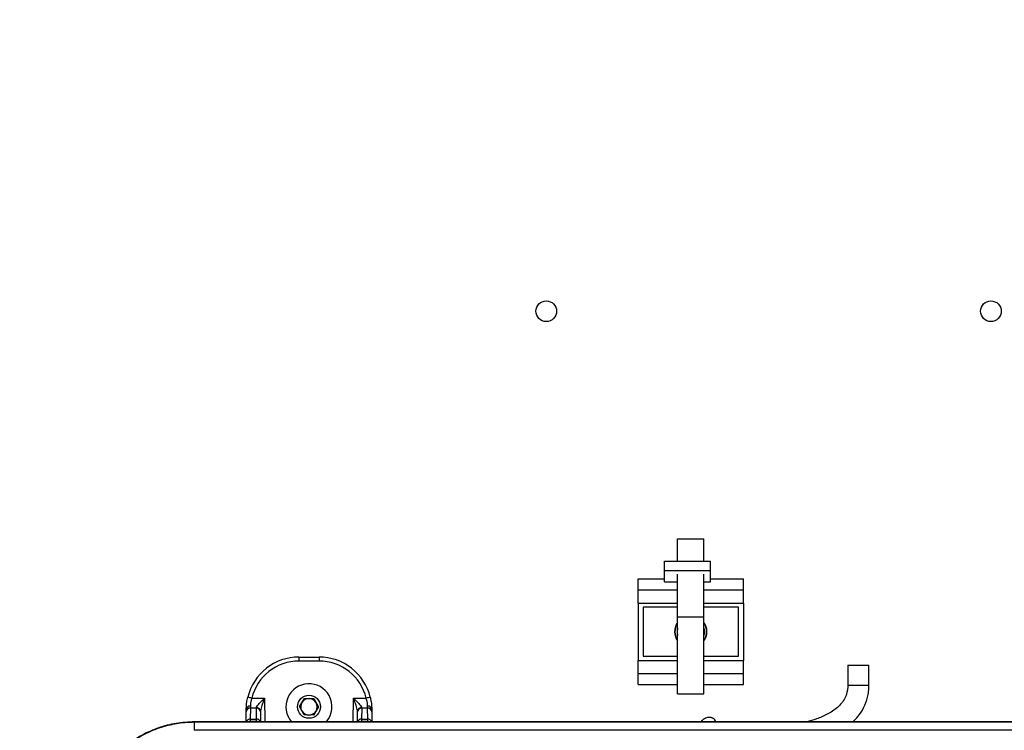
# Model space of a CAD drawing. Header units: inches. Extents: x 0.6 to 33.8, y 0 to 21.7.
# Tile 47 of 210: x 9.6 to 12, y 14 to 15.7. Entities that reach past the tile are written whole.
import ezdxf

# ---------------------------------------------------------------- set-up
doc = ezdxf.new("R2010")
doc.units = ezdxf.units.IN
doc.header["$MEASUREMENT"] = 0
doc.layers.add('FORMAT', color=7, linetype='Continuous')
doc.styles.add('SLDTEXTSTYLE3', font='TXT', dxfattribs={"width": 0.75})
doc.dimstyles.new('SLDDIMSTYLE0', dxfattribs={"dimtxt": 0.125, "dimasz": 0.13, "dimexe": 0, "dimexo": 0.0625, "dimgap": 0.03125, "dimtad": 0, "dimtih": 1, "dimtoh": 1, "dimdec": 1, "dimlfac": 4, "dimrnd": 1e-09, "dimzin": 12, "dimdsep": 46, "dimtxsty": 'SLDTEXTSTYLE3', "dimsah": 1, "dimcen": 0.09, "dimadec": 0, "dimazin": 3, "dimtfac": 1, "dimtdec": 1, "dimtofl": 0, "dimtmove": 0, "dimatfit": 3, "dimfxl": 1, "dimfrac": 2, "dimtolj": 1, "dimtzin": 12, "dimarcsym": 0})

# ---------------------------------------------------------------- blocks, each defined once
blk = doc.blocks.new('_D_1')
at = {"layer": 'FORMAT'}
for p, q in [((6.1417, 17.3401), (2.5482, 17.3401)), ((2.6732, 17.3401), (2.6732, 11.0747)), ((2.4885, 11.0493), (2.4504, 11.0493)), ((2.4504, 11.0493), (2.4504, 10.8509)), ((2.8579, 11.0493), (2.896, 11.0493)), ((2.896, 11.0493), (2.896, 10.8509)), ((2.4504, 10.8509), (2.4885, 10.8509)), ((2.896, 10.8509), (2.8579, 10.8509)), ((2.6732, 4.3985), (2.6732, 10.6639)), ((13.1545, 4.3985), (2.5482, 4.3985))]:
    blk.add_line(p, q, dxfattribs=at)
for points in [[(2.6732, 17.3401), (2.6532, 17.2101), (2.6932, 17.2101)], [(2.6732, 4.3985), (2.6932, 4.5285), (2.6532, 4.5285)]]:
    blk.add_solid(points, dxfattribs=at)
at = {"layer": 'FORMAT', "char_height": 0.125, "attachment_point": 1, "style": 'SLDTEXTSTYLE3'}
for s, insert in [('1315', (2.4885, 11.012)), ('51.8', (2.5115, 10.825))]:
    blk.add_mtext(s, dxfattribs=dict(at, insert=insert))

msp = doc.modelspace()

# ---------------------------------------------------------------- linework, layer by layer
at = {"color": 7, "linetype": 'Continuous'}
for p, q in [((11.1989, 14.4258), (11.2614, 14.4258)), ((11.1989, 14.3729), (11.1989, 14.4258)), ((11.2614, 14.3729), (11.2614, 14.4258)), ((11.1677, 14.3729), (11.2772, 14.3729)), ((11.1677, 14.3504), (11.1677, 14.3729)), ((11.2772, 14.3504), (11.2772, 14.3729)), ((11.1677, 14.3237), (11.1677, 14.3504)), ((11.1677, 14.3504), (11.2772, 14.3504)), ((11.1989, 14.24), (11.1989, 14.3422)), ((11.2614, 14.24), (11.2614, 14.3422)), ((11.2772, 14.3237), (11.2772, 14.3504)), ((11.1052, 14.3305), (11.1677, 14.3305)), ((11.1052, 14.3046), (11.1052, 14.3305)), ((11.1677, 14.3237), (11.1989, 14.3237)), ((11.2614, 14.3237), (11.2772, 14.3237)), ((11.2772, 14.3305), (11.3552, 14.3305)), ((11.3552, 14.3046), (11.3552, 14.3305)), ((11.1052, 14.2733), (11.1052, 14.3046)), ((11.1052, 14.3046), (11.1989, 14.3046)), ((11.2614, 14.3046), (11.3552, 14.3046)), ((11.3552, 14.2733), (11.3552, 14.3046)), ((11.1052, 14.2733), (11.1989, 14.2733)), ((11.1052, 14.2733), (11.1052, 14.1377)), ((11.1989, 14.2637), (11.1171, 14.2637)), ((11.1171, 14.2637), (11.1171, 14.1473)), ((11.2614, 14.2733), (11.3552, 14.2733)), ((11.3433, 14.2637), (11.2614, 14.2637)), ((11.3433, 14.1473), (11.3433, 14.2637)), ((11.3552, 14.2733), (11.3552, 14.1377)), ((11.2614, 14.24), (11.1989, 14.24)), ((11.1989, 14.058), (11.1989, 14.24)), ((11.2614, 14.058), (11.2614, 14.24)), ((10.3015, 14.1456), (10.3015, 14.1359)), ((10.3015, 14.1456), (10.349, 14.1456)), ((10.349, 14.1456), (10.349, 14.1359)), ((11.1171, 14.1473), (11.1989, 14.1473)), ((11.2614, 14.1473), (11.3433, 14.1473)), ((10.349, 14.1359), (10.3015, 14.1359)), ((11.1052, 14.1377), (11.1989, 14.1377)), ((11.1052, 14.1064), (11.1052, 14.1377)), ((11.2614, 14.1377), (11.3552, 14.1377)), ((11.3552, 14.1064), (11.3552, 14.1377)), ((11.6025, 14.1259), (11.6025, 14.079)), ((11.6025, 14.1259), (11.6372, 14.1259)), ((11.6372, 14.1259), (11.6525, 14.1259)), ((11.6525, 14.079), (11.6525, 14.1259)), ((11.1052, 14.1064), (11.1989, 14.1064)), ((11.1052, 14.0805), (11.1052, 14.1064)), ((11.2614, 14.1064), (11.3552, 14.1064)), ((11.3552, 14.0805), (11.3552, 14.1064)), ((11.1052, 14.0805), (11.1989, 14.0805)), ((11.2614, 14.0805), (11.3552, 14.0805)), ((11.6025, 14.079), (11.6372, 14.079)), ((11.6372, 14.079), (11.6525, 14.079)), ((11.1989, 14.058), (11.2614, 14.058)), ((10.1864, 14.0291), (10.1863, 14.0246)), ((10.1896, 14.048), (10.2198, 14.048)), ((10.2198, 14.048), (10.2203, 13.992)), ((10.3027, 14.028), (10.3144, 14.0473)), ((10.3136, 14.0083), (10.3027, 14.028)), ((10.3144, 14.0473), (10.3369, 14.0469)), ((10.3369, 14.0469), (10.3478, 14.0272)), ((10.4302, 13.992), (10.4307, 14.048)), ((10.4307, 14.048), (10.4609, 14.048)), ((10.4642, 14.0246), (10.4641, 14.0291)), ((10.1763, 13.992), (10.1765, 14.0154)), ((10.1765, 14.0154), (10.1765, 14.0217)), ((10.1863, 14.0246), (10.1861, 13.9984)), ((10.2004, 14.0246), (10.1863, 14.0246)), ((10.2004, 14.0246), (10.2004, 14.0256)), ((10.2006, 13.9984), (10.2004, 14.0246)), ((10.2102, 14.0168), (10.2102, 14.0154)), ((10.2102, 14.0154), (10.2104, 13.992)), ((10.3361, 14.0079), (10.3136, 14.0083)), ((10.3478, 14.0272), (10.3361, 14.0079)), ((10.44, 13.992), (10.4403, 14.0154)), ((10.4403, 14.0154), (10.4403, 14.0168)), ((10.4501, 14.0246), (10.4499, 13.9984)), ((10.4501, 14.0256), (10.4501, 14.0246)), ((10.4642, 14.0246), (10.4501, 14.0246)), ((10.4644, 13.9984), (10.4642, 14.0246)), ((10.474, 14.0217), (10.474, 14.0154)), ((10.474, 14.0154), (10.4742, 13.992)), ((12.4721, 13.992), (10.0534, 13.992)), ((10.0534, 13.9916), (10.0534, 13.992)), ((10.0534, 13.992), (12.4721, 13.992)), ((10.0534, 13.9916), (10.0534, 13.9719)), ((10.0534, 13.9916), (12.4721, 13.9916)), ((10.1861, 13.9984), (10.186, 13.9927)), ((10.2007, 13.9927), (10.186, 13.9927)), ((10.186, 13.9927), (10.186, 13.992)), ((10.1861, 13.9984), (10.2006, 13.9984)), ((10.2007, 13.9927), (10.2006, 13.9984)), ((10.2007, 13.992), (10.2007, 13.9927)), ((10.4499, 13.9984), (10.4498, 13.9927)), ((10.4645, 13.9927), (10.4498, 13.9927)), ((10.4498, 13.9927), (10.4498, 13.992)), ((10.4499, 13.9984), (10.4644, 13.9984)), ((10.4645, 13.9927), (10.4644, 13.9984)), ((10.4645, 13.992), (10.4645, 13.9927)), ((12.4721, 13.9719), (10.0534, 13.9719))]:
    msp.add_line(p, q, dxfattribs=at)
at = {"color": 7, "linetype": 'Continuous', "flags": 128}
msp.add_lwpolyline([(11.1989, 14.2146), (11.1976, 14.2042), (11.1989, 14.1964)], dxfattribs=at)
at = {"color": 7, "linetype": 'Continuous'}
for centre, radius in [((10.8877, 14.9651), 0.0245), ((11.9417, 14.9651), 0.0245), ((10.3252, 14.0276), 0.0273)]:
    msp.add_circle(centre, radius, dxfattribs=at)
for centre, radius, start, end in [((11.2302, 14.2055), 0.0382, 144.9467, 215.0533), ((11.2302, 14.2055), 0.0382, 144.9582, 215.0418), ((11.2302, 14.2055), 0.0376, 146.3005, 213.6995), ((11.2302, 14.2055), 0.0382, 324.9467, 35.0533), ((11.2302, 14.2055), 0.0382, 324.9582, 35.0418), ((11.2302, 14.2055), 0.0376, 326.3005, 33.6995), ((11.2302, 14.2055), 0.0326, 343.7341, 16.2659), ((10.3015, 14.0206), 0.125, 90, 166.3181), ((10.349, 14.0206), 0.125, 13.6819, 90), ((10.3015, 14.0207), 0.1152, 90, 166.3181), ((10.349, 14.0207), 0.1152, 13.6819, 90), ((10.3252, 14.0276), 0.0546, 28.9167, 220.7112), ((10.3252, 14.0276), 0.0546, 319.2888, 28.9167), ((10.1853, 14.0203), 0.0089, 83.1492, 170.8063), ((10.1188, 13.7673), 0.2895, 75.8327, 77.777), ((10.3252, 14.0276), 0.0195, 148.9167, 208.9167), ((10.3252, 14.0276), 0.0195, 88.9167, 148.9167), ((10.3252, 14.0276), 0.0195, 28.9167, 88.9167), ((10.3252, 14.0276), 0.0195, 328.9167, 28.9167), ((10.5317, 13.7673), 0.2895, 102.223, 104.1673), ((10.4652, 14.0203), 0.0089, 9.1937, 96.8508), ((10.186, 14.0151), 0.00957, 88.311, 177.777), ((10.2008, 14.0162), 0.0094, 3.4975, 92.8158), ((10.2007, 14.0151), 0.00957, 2.223, 91.689), ((10.3252, 14.0276), 0.0195, 208.9167, 268.9167), ((10.3252, 14.0276), 0.0195, 268.9167, 328.9167), ((10.4496, 14.0162), 0.0094, 87.1842, 176.5025), ((10.4498, 14.0151), 0.00957, 88.311, 177.777), ((10.4645, 14.0151), 0.00957, 2.223, 91.689), ((10.1859, 13.9886), 0.00981, 89.0368, 159.6207), ((10.186, 13.9829), 0.00984, 90, 112.422), ((10.2009, 13.9887), 0.00972, 20.0303, 91.3122), ((10.2007, 13.9829), 0.00984, 67.578, 90), ((10.4497, 13.9886), 0.00981, 89.0368, 159.6207), ((10.4498, 13.9829), 0.00984, 90, 112.422), ((10.4646, 13.9886), 0.00981, 20.3793, 90.9632), ((10.4645, 13.9829), 0.00984, 67.578, 90)]:
    msp.add_arc(centre, radius, start, end, dxfattribs=at)
for points, knots in [([(11.6025, 14.079), (11.6024, 14.0759), (11.6022, 14.0701), (11.6002, 14.0594), (11.5958, 14.0477), (11.5878, 14.0357), (11.5742, 14.022), (11.554, 14.0092), (11.5291, 13.9984), (11.5129, 13.9941), (11.5051, 13.992)], [0, 0, 0, 0, 0.059266, 0.112461, 0.209245, 0.30397, 0.402105, 0.607967, 0.812631, 1, 1, 1, 1]), ([(11.6141, 13.992), (11.6184, 13.9961), (11.6285, 14.0059), (11.641, 14.0254), (11.6487, 14.046), (11.652, 14.0643), (11.6523, 14.074), (11.6525, 14.079)], [0, 0, 0, 0, 0.1886613, 0.440859, 0.7087162, 0.8509196, 1, 1, 1, 1]), ([(10.1765, 14.0217), (10.1766, 14.0235), (10.1767, 14.0283), (10.1775, 14.0381), (10.1792, 14.0462), (10.1801, 14.0502)], [0, 0, 0, 0, 0.23142, 0.612894, 1, 1, 1, 1]), ([(10.1896, 14.048), (10.1888, 14.0453), (10.1873, 14.04), (10.1865, 14.0334), (10.1864, 14.0303), (10.1864, 14.0291)], [0, 0, 0, 0, 0.384949, 0.765306, 1, 1, 1, 1]), ([(10.2004, 14.0256), (10.2005, 14.0263), (10.2007, 14.0272), (10.2022, 14.0298), (10.2057, 14.0341), (10.2123, 14.0407), (10.2174, 14.0456), (10.2198, 14.0479), (10.2198, 14.048)], [0, 0, 0, 0, 0.129538, 0.165247, 0.386524, 0.713897, 0.997137, 1, 1, 1, 1]), ([(10.2198, 14.048), (10.2198, 14.0479), (10.2186, 14.0447), (10.2161, 14.0379), (10.2129, 14.0288), (10.2107, 14.0214), (10.2104, 14.0181), (10.2102, 14.0168)], [0, 0, 0, 0, 0.003377, 0.292684, 0.626394, 0.846967, 1, 1, 1, 1]), ([(10.4307, 14.048), (10.4307, 14.0479), (10.4331, 14.0456), (10.4382, 14.0407), (10.4448, 14.0341), (10.4483, 14.0298), (10.4498, 14.0272), (10.45, 14.0263), (10.4501, 14.0256)], [0, 0, 0, 0, 0.002863, 0.286103, 0.613476, 0.834753, 0.870462, 1, 1, 1, 1]), ([(10.4403, 14.0168), (10.4401, 14.0181), (10.4398, 14.0214), (10.4376, 14.0288), (10.4344, 14.0379), (10.4319, 14.0447), (10.4307, 14.0479), (10.4307, 14.048)], [0, 0, 0, 0, 0.153033, 0.373606, 0.707316, 0.996623, 1, 1, 1, 1]), ([(10.4641, 14.0291), (10.4641, 14.031), (10.4639, 14.0348), (10.4628, 14.0417), (10.4614, 14.0461), (10.4609, 14.048)], [0, 0, 0, 0, 0.352918, 0.735932, 1, 1, 1, 1]), ([(10.4704, 14.0502), (10.471, 14.0474), (10.4725, 14.0407), (10.4737, 14.0304), (10.4739, 14.0245), (10.474, 14.0217)], [0, 0, 0, 0, 0.265103, 0.65061, 1, 1, 1, 1]), ([(10.0534, 13.992), (10.0389, 13.9913), (10.01, 13.9898), (9.9676, 13.9786), (9.9278, 13.9607), (9.8915, 13.9364), (9.86, 13.9063), (9.8337, 13.8715), (9.8141, 13.8326), (9.7991, 13.7868), (9.797, 13.7534), (9.7958, 13.7345)], [0, 0, 0, 0, 0.107453, 0.214916, 0.322784, 0.430669, 0.537769, 0.644876, 0.752531, 0.860236, 1, 1, 1, 1]), ([(9.7958, 13.7345), (9.7966, 13.7489), (9.798, 13.7777), (9.8091, 13.8196), (9.8267, 13.8592), (9.8507, 13.8953), (9.8804, 13.9268), (9.915, 13.9533), (9.9537, 13.9725), (9.9829, 13.9841), (9.9993, 13.9858), (10.0012, 13.986)], [0, 0, 0, 0, 0.122649, 0.245313, 0.36799, 0.490679, 0.613557, 0.736422, 0.859801, 0.983177, 1, 1, 1, 1]), ([(9.7963, 13.7345), (9.7963, 13.7345), (9.7963, 13.7489), (9.7988, 13.7777), (9.8095, 13.8198), (9.8274, 13.8595), (9.8516, 13.8957), (9.8815, 13.9272), (9.9161, 13.9533), (9.9547, 13.9731), (9.995, 13.9859), (10.0284, 13.991), (10.0475, 13.9914), (10.0534, 13.9916)], [0, 0, 0, 0, 0.000001, 0.106919, 0.213851, 0.321583, 0.429326, 0.536203, 0.643069, 0.750328, 0.857584, 0.956148, 1, 1, 1, 1]), ([(11.2896, 13.992), (11.2889, 13.9935), (11.2876, 13.9962), (11.2848, 13.9993), (11.2814, 14.0011), (11.2793, 14.0018), (11.2779, 14.0021), (11.2762, 14.0024), (11.2736, 14.0025), (11.2698, 14.0021), (11.265, 14.0008), (11.2605, 13.9983), (11.257, 13.9955), (11.2549, 13.9932), (11.2543, 13.9922), (11.2541, 13.992)], [0, 0, 0, 0, 0.309705, 0.567319, 0.650029, 0.680683, 0.70504, 0.724568, 0.742067, 0.785271, 0.841609, 0.896701, 0.945575, 0.989679, 1, 1, 1, 1])]:
    msp.add_open_spline(points, degree=3, knots=knots, dxfattribs=at)

# ---------------------------------------------------------------- dimensions: what is measured, and where the dimension line sits
at = {"layer": 'FORMAT'}
dim = msp.add_linear_dim(base=(2.6732, 17.3401), p1=(13.2045, 4.3985), p2=(6.1917, 17.3401), angle=90, dimstyle='SLDDIMSTYLE0', dxfattribs=at)
dim.commit()
dim.dimension.update_dxf_attribs({"geometry": '_D_1', "text_midpoint": (2.6732, 10.8693), "dimtype": 160})

doc.saveas('drawing.dxf')
